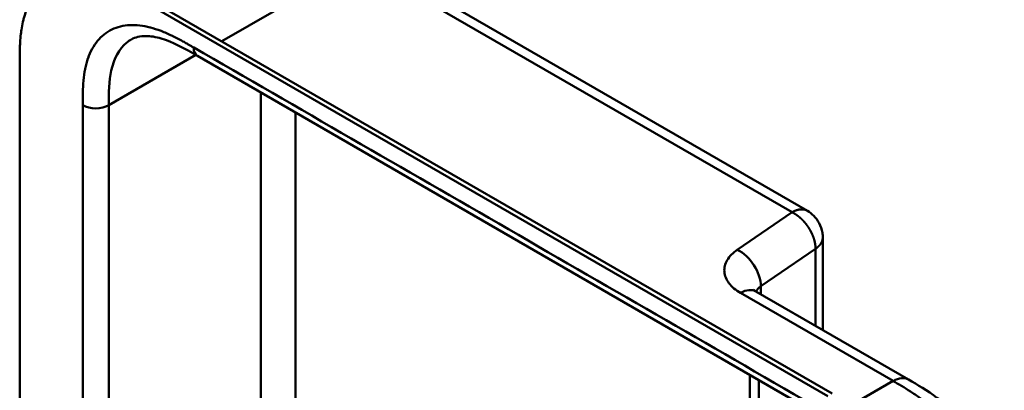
# Model space of a CAD drawing. Header units: millimetres. Extents: x 20 to 833, y 20 to 574.
# Tile 4 of 12: x 182 to 246, y 122 to 146. Entities that reach past the tile are written whole.
import ezdxf

# ---------------------------------------------------------------- set-up
doc = ezdxf.new("R2010")
doc.units = ezdxf.units.MM
doc.header["$LTSCALE"] = 2
doc.layers.add('Sichtbare Kanten(DIN)', color=7, linetype='Continuous', lineweight=50)
doc.layers.add('Sichtbare tangentiale Kanten(DIN)', color=7, linetype='Continuous', lineweight=50)

msp = doc.modelspace()

# ---------------------------------------------------------------- linework, layer by layer
at = {"layer": 'Sichtbare Kanten(DIN)'}
for p, q in [((204.59, 149.572), (232.786, 133.293)), ((234.115, 121.235), (189.29, 147.115)), ((189.564, 147.273), (234.39, 121.393)), ((193.091, 143.372), (193.091, 143.372)), ((234.081, 119.706), (193.091, 143.372)), ((181.517, 80.333), (181.517, 142.854)), ((233.786, 125.531), (233.786, 131.561)), ((229.433, 128.044), (239.361, 122.312)), ((229.036, 97.305), (229.036, 122.618))]:
    msp.add_line(p, q, dxfattribs=at)
for points, knots in [([(189.29, 147.115), (189.174, 147.182), (188.887, 147.346), (188.512, 147.552), (188.08, 147.775), (187.732, 147.94), (187.297, 148.126), (186.948, 148.255), (186.515, 148.389), (186.171, 148.473), (185.747, 148.546), (185.414, 148.577), (185.007, 148.582), (184.691, 148.558), (184.31, 148.493), (184.018, 148.412), (183.67, 148.275), (183.408, 148.138), (183.101, 147.933), (182.874, 147.743), (182.614, 147.473), (182.426, 147.233), (182.217, 146.905), (182.071, 146.622), (181.915, 146.244), (181.811, 145.924), (181.706, 145.505), (181.641, 145.158), (181.582, 144.71), (181.551, 144.344), (181.528, 143.881), (181.518, 143.413), (181.517, 143.04), (181.517, 142.854)], [0.0130421, 0.0130421, 0.0130421, 0.0130421, 0.0416672, 0.0833338, 0.1041671, 0.1458338, 0.1666671, 0.2083337, 0.2291671, 0.2708337, 0.291667, 0.3333337, 0.354167, 0.3958336, 0.416667, 0.4583336, 0.4791669, 0.5208336, 0.5416669, 0.5833336, 0.6041669, 0.6458335, 0.6666668, 0.7083335, 0.7291668, 0.7708335, 0.7916668, 0.8333334, 0.8541667, 0.8958334, 0.9166667, 0.9583334, 0.9999958, 0.9999958, 0.9999958, 0.9999958]), ([(193.091, 143.372), (192.267, 143.847), (191.448, 144.29), (190.369, 144.611), (190.029, 144.665), (189.344, 144.671), (189.033, 144.588), (188.784, 144.444)], [0, 0, 0, 0, 0.874623, 0.874623, 1.321522, 1.321522, 1.920569, 1.920569, 1.920569, 1.920569]), ([(232.786, 133.293), (232.938, 133.205), (233.079, 133.093), (233.338, 132.826), (233.454, 132.666), (233.651, 132.298), (233.726, 132.083), (233.778, 131.764), (233.786, 131.662), (233.786, 131.561)], [0, 0, 0, 0, 0.1326519, 0.1326519, 0.2784868, 0.2784868, 0.4452654, 0.4452654, 0.5212848, 0.5212848, 0.5212848, 0.5212848]), ([(229.271, 128.16), (229.271, 128.16), (229.273, 128.158), (229.289, 128.142), (229.328, 128.108), (229.408, 128.059), (229.42, 128.051), (229.433, 128.044)], [0.3494461, 0.3494461, 0.3494461, 0.3494461, 0.3894259, 0.3894259, 0.5226501, 0.5226501, 0.5448455, 0.5448455, 0.5448455, 0.5448455]), ([(239.361, 122.312), (239.961, 121.965), (240.599, 121.59), (241.66, 120.796), (242.097, 120.419), (243.138, 119.355), (243.722, 118.593), (244.596, 117.083), (244.927, 116.331), (245.371, 114.877), (245.498, 114.158), (245.6, 112.933), (245.602, 112.407), (245.602, 111.909)], [0, 0, 0, 0, 0.636767, 0.636767, 1.094754, 1.094754, 1.798559, 1.798559, 2.40297, 2.40297, 2.975021, 2.975021, 3.432636, 3.432636, 3.432636, 3.432636])]:
    msp.add_open_spline(points, degree=3, knots=knots, dxfattribs=at)
msp.add_open_spline([(188.783, 144.443), (188.783, 144.443), (188.783, 144.443), (188.784, 144.443)], degree=3, dxfattribs=at)
at = {"layer": 'Sichtbare tangentiale Kanten(DIN)'}
for p, q in [((203.59, 149.473), (194.672, 144.324)), ((231.786, 133.194), (203.59, 149.473)), ((192.984, 143.433), (187.316, 140.16)), ((197.215, 140.99), (197.215, 115.677)), ((187.316, 78.292), (187.316, 140.16)), ((199.478, 139.684), (199.478, 114.37)), ((228.225, 130.754), (231.786, 133.194)), ((229.755, 128.377), (233.316, 130.817)), ((233.316, 130.817), (233.316, 125.802)), ((229.755, 127.858), (229.755, 128.377)), ((238.358, 122.215), (228.433, 127.945)), ((229.622, 122.28), (229.622, 96.967)), ((235.635, 120.642), (238.358, 122.215)), ((238.361, 122.213), (238.358, 122.215))]:
    msp.add_line(p, q, dxfattribs=at)
for points, degree, knots in [([(192.842, 143.921), (192.781, 143.956), (192.72, 143.991), (192.659, 144.026), (192.602, 144.059), (192.545, 144.092), (192.488, 144.124), (192.46, 144.14), (192.431, 144.157), (192.403, 144.173), (192.319, 144.22), (192.235, 144.267), (192.146, 144.316), (192.144, 144.318), (192.142, 144.319), (192.139, 144.32), (191.889, 144.458), (191.663, 144.576), (191.435, 144.685), (191.43, 144.687), (191.426, 144.689), (191.422, 144.691), (191.19, 144.803), (190.956, 144.905), (190.723, 144.994), (190.721, 144.995), (190.718, 144.996), (190.716, 144.997), (190.482, 145.085), (190.25, 145.161), (190.021, 145.22), (190.019, 145.221), (190.017, 145.221), (190.015, 145.222), (189.554, 145.341), (189.102, 145.394), (188.685, 145.374), (188.265, 145.354), (187.866, 145.257), (187.513, 145.087), (187.159, 144.917), (186.841, 144.666), (186.583, 144.353), (186.325, 144.042), (186.114, 143.653), (185.964, 143.216), (185.963, 143.215), (185.963, 143.214), (185.963, 143.213), (185.888, 142.995), (185.827, 142.763), (185.779, 142.522), (185.778, 142.52), (185.778, 142.518), (185.778, 142.516), (185.73, 142.276), (185.695, 142.024), (185.671, 141.77), (185.671, 141.765), (185.67, 141.761), (185.67, 141.757), (185.647, 141.506), (185.633, 141.251), (185.626, 140.972), (185.626, 140.967), (185.626, 140.963), (185.626, 140.959), (185.619, 140.687), (185.619, 140.423), (185.619, 140.16)], 3, [79.050735, 79.050735, 79.050735, 79.050735, 79.115326, 79.115326, 79.115326, 79.175852, 79.175852, 79.175852, 79.206115, 79.206115, 79.206115, 79.29477, 79.29477, 79.29477, 79.296904, 79.296904, 79.296904, 79.544256, 79.544256, 79.544256, 79.548758, 79.548758, 79.548758, 79.800076, 79.800076, 79.800076, 79.802526, 79.802526, 79.802526, 80.054962, 80.054962, 80.054962, 80.056924, 80.056924, 80.056924, 80.565665, 80.565665, 80.565665, 81.078223, 81.078223, 81.078223, 81.591387, 81.591387, 81.591387, 82.102645, 82.102645, 82.102645, 82.103787, 82.103787, 82.103787, 82.357518, 82.357518, 82.357518, 82.35964, 82.35964, 82.35964, 82.612159, 82.612159, 82.612159, 82.616454, 82.616454, 82.616454, 82.864896, 82.864896, 82.864896, 82.868708, 82.868708, 82.868708, 83.11068, 83.11068, 83.11068, 83.11068]), ([(187.316, 140.16), (187.316, 140.952), (187.329, 141.747), (187.478, 142.427), (187.645, 143.194), (187.979, 143.827), (188.481, 144.235), (188.576, 144.313), (188.677, 144.382), (188.783, 144.443)], 3, [-3.587895, -3.587895, -3.587895, -3.587895, -2.845409, -2.845409, -2.845409, -2.006875, -2.006875, -2.006875, -1.847939, -1.847939, -1.847939, -1.847939]), ([(231.786, 133.194), (231.816, 133.211), (231.874, 133.243), (231.96, 133.285), (232.072, 133.33), (232.208, 133.368), (232.338, 133.388), (232.462, 133.39), (232.579, 133.376), (232.666, 133.351), (232.728, 133.325), (232.767, 133.304), (232.786, 133.293), (232.786, 133.293)], 5, [0, 0, 0, 0, 0, 0, 0.0625, 0.125, 0.1875, 0.25, 0.3125, 0.375, 0.4375, 0.5, 0.5000001, 0.5000001, 0.5000001, 0.5000001, 0.5000001, 0.5000001]), ([(233.786, 131.561), (233.786, 131.55), (233.786, 131.517), (233.781, 131.464), (233.768, 131.39), (233.738, 131.296), (233.687, 131.194), (233.621, 131.094), (233.537, 130.997), (233.457, 130.923), (233.389, 130.869), (233.341, 130.834), (233.316, 130.817)], 5, [0.5294319, 0.5294319, 0.5294319, 0.5294319, 0.5294319, 0.5294319, 0.5625, 0.625, 0.6875, 0.75, 0.8125, 0.875, 0.9375, 1, 1, 1, 1, 1, 1]), ([(228.433, 127.945), (228.117, 128.127), (227.86, 128.344), (227.682, 128.578), (227.504, 128.812), (227.401, 129.07), (227.382, 129.326), (227.363, 129.582), (227.428, 129.844), (227.571, 130.086), (227.714, 130.328), (227.938, 130.557), (228.225, 130.754)], 3, [0, 0, 0, 0, 0.25, 0.25, 0.25, 0.5, 0.5, 0.5, 0.75, 0.75, 0.75, 1, 1, 1, 1]), ([(245.016, 111.093), (245.016, 111.298), (245.016, 111.509), (245.012, 111.723), (245.008, 111.961), (245, 112.202), (244.984, 112.444), (244.967, 112.708), (244.942, 112.974), (244.905, 113.244), (244.867, 113.525), (244.816, 113.81), (244.75, 114.106), (244.683, 114.404), (244.601, 114.708), (244.504, 115.014), (244.406, 115.322), (244.292, 115.632), (244.164, 115.94), (244.035, 116.248), (243.892, 116.554), (243.735, 116.857), (243.58, 117.156), (243.41, 117.453), (243.23, 117.74), (243.05, 118.027), (242.861, 118.303), (242.663, 118.569), (242.466, 118.834), (242.261, 119.088), (242.049, 119.331), (241.841, 119.569), (241.625, 119.797), (241.404, 120.014), (241.19, 120.222), (240.971, 120.42), (240.75, 120.607), (240.538, 120.784), (240.324, 120.951), (240.109, 121.109), (239.904, 121.258), (239.698, 121.399), (239.491, 121.533), (239.295, 121.659), (239.1, 121.78), (238.906, 121.895), (238.722, 122.005), (238.539, 122.11), (238.361, 122.213)], 3, [0, 0, 0, 0, 0.200333, 0.200333, 0.200333, 0.423418, 0.423418, 0.423418, 0.666166, 0.666166, 0.666166, 0.918702, 0.918702, 0.918702, 1.172126, 1.172126, 1.172126, 1.426817, 1.426817, 1.426817, 1.680705, 1.680705, 1.680705, 1.931989, 1.931989, 1.931989, 2.183319, 2.183319, 2.183319, 2.432871, 2.432871, 2.432871, 2.676761, 2.676761, 2.676761, 2.911928, 2.911928, 2.911928, 3.136372, 3.136372, 3.136372, 3.349104, 3.349104, 3.349104, 3.549929, 3.549929, 3.549929, 3.740151, 3.740151, 3.740151, 3.740151])]:
    msp.add_open_spline(points, degree=degree, knots=knots, dxfattribs=at)
for points, degree in [([(233.833, 120.255), (220.169, 128.144), (206.506, 136.032), (192.842, 143.921)], 3), ([(193.091, 143.372), (192.937, 143.46), (192.842, 143.65), (192.842, 143.921)], 3), ([(185.619, 140.16), (185.619, 119.537), (185.619, 98.915), (185.619, 78.292)], 3), ([(185.619, 140.16), (186.087, 139.889), (186.847, 139.889), (187.316, 140.16)], 3), ([(233.316, 130.817), (233.316, 130.851), (233.314, 130.919), (233.307, 131.022), (233.288, 131.161), (233.25, 131.336), (233.199, 131.511), (233.134, 131.686), (233.057, 131.858), (232.969, 132.027), (232.87, 132.191), (232.761, 132.35), (232.643, 132.501), (232.517, 132.645), (232.383, 132.779), (232.243, 132.902), (232.096, 133.014), (231.974, 133.093), (231.881, 133.146), (231.818, 133.179), (231.786, 133.194)], 5), ([(228.225, 130.754), (229.07, 130.343), (229.755, 129.279), (229.755, 128.377)], 3), ([(228.433, 127.945), (228.823, 128.17), (229.177, 128.192), (229.433, 128.044)], 3), ([(229.441, 128.039), (229.502, 128.16), (229.606, 128.275), (229.755, 128.377)], 3), ([(238.361, 122.213), (238.752, 122.438), (239.105, 122.46), (239.361, 122.312)], 3)]:
    msp.add_open_spline(points, degree=degree, dxfattribs=at)

doc.saveas('drawing.dxf')
